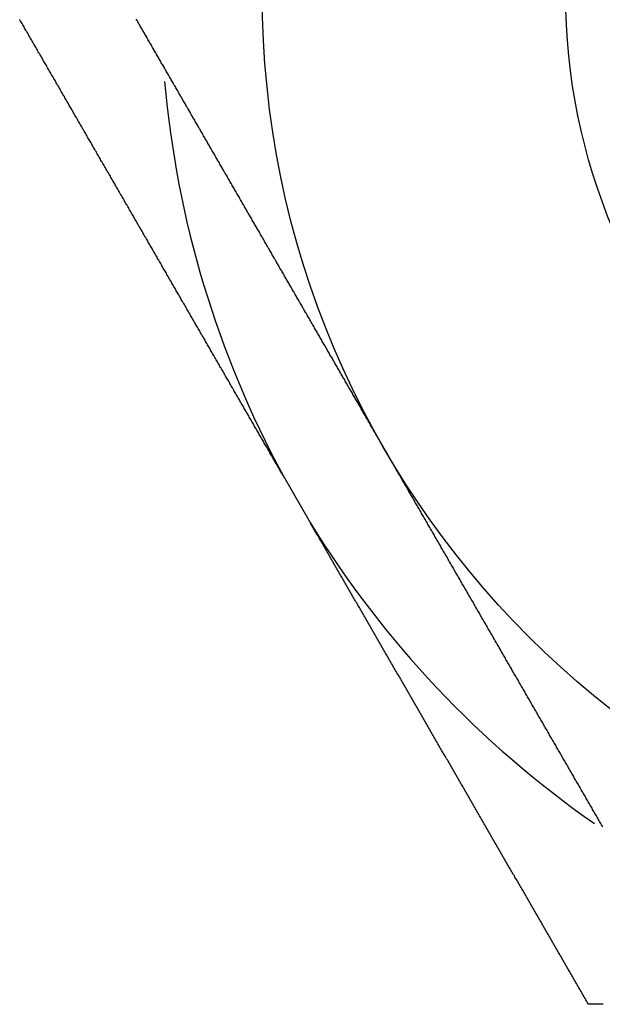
# Model space of a CAD drawing. Extents: x 9.3 to 31.1, y 5.1 to 19.6.
# Tile 3 of 132: x 9.722 to 9.902, y 9.813 to 10.117. Entities that reach past the tile are written whole.
import ezdxf

# ---------------------------------------------------------------- set-up
doc = ezdxf.new("R2010")
doc.units = 0
doc.layers.get('0').update_dxf_attribs({"linetype": 'CONTINUOUS'})

msp = doc.modelspace()

# ---------------------------------------------------------------- linework, layer by layer
at = {"color": 7, "linetype": 'CONTINUOUS'}
msp.add_line((9.8030090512, 9.9760715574), (9.8114227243, 9.9614986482), dxfattribs=at)
at = {"color": 7}
for points in [[(9.80301, 9.97607, 0), (9.80282, 9.97641, 0), (9.80262, 9.97674, 0), (9.80243, 9.97707, 0), (9.80224, 9.97741, 0), (9.80204, 9.97774, 0), (9.80185, 9.97808, 0), (9.80166, 9.97841, 0), (9.80146, 9.97875, 0), (9.80127, 9.97908, 0), (9.80108, 9.97942, 0), (9.80089, 9.97975, 0), (9.80069, 9.98008, 0), (9.8005, 9.98042, 0), (9.80031, 9.98075, 0), (9.80011, 9.98109, 0), (9.79992, 9.98142, 0), (9.79973, 9.98176, 0), (9.79953, 9.98209, 0), (9.79934, 9.98242, 0), (9.79915, 9.98276, 0), (9.79895, 9.98309, 0), (9.79876, 9.98343, 0), (9.79857, 9.98376, 0), (9.79838, 9.9841, 0), (9.79818, 9.98443, 0), (9.79799, 9.98477, 0), (9.7978, 9.9851, 0), (9.7976, 9.98543, 0), (9.79741, 9.98577, 0), (9.79722, 9.9861, 0), (9.79702, 9.98644, 0), (9.79683, 9.98677, 0), (9.79664, 9.98711, 0), (9.79645, 9.98744, 0), (9.79625, 9.98777, 0), (9.79606, 9.98811, 0), (9.79587, 9.98844, 0), (9.79567, 9.98878, 0), (9.79548, 9.98911, 0), (9.79529, 9.98945, 0), (9.79509, 9.98978, 0), (9.7949, 9.99012, 0), (9.79471, 9.99045, 0), (9.79451, 9.99078, 0), (9.79432, 9.99112, 0), (9.79413, 9.99145, 0), (9.79394, 9.99179, 0), (9.79374, 9.99212, 0), (9.79355, 9.99246, 0), (9.79336, 9.99279, 0), (9.79316, 9.99312, 0), (9.79297, 9.99346, 0), (9.79278, 9.99379, 0), (9.79258, 9.99413, 0), (9.79239, 9.99446, 0), (9.7922, 9.9948, 0), (9.79201, 9.99513, 0), (9.79181, 9.99546, 0), (9.79162, 9.9958, 0), (9.79143, 9.99613, 0), (9.79123, 9.99647, 0), (9.79104, 9.9968, 0), (9.79085, 9.99714, 0), (9.79065, 9.99747, 0), (9.79046, 9.9978, 0), (9.79027, 9.99814, 0), (9.79008, 9.99847, 0), (9.78988, 9.99881, 0), (9.78969, 9.99914, 0), (9.7895, 9.99948, 0), (9.7893, 9.99981, 0), (9.78911, 10.0001, 0), (9.78892, 10.0005, 0), (9.78872, 10.0008, 0), (9.78853, 10.0011, 0), (9.78834, 10.0015, 0), (9.78815, 10.0018, 0), (9.78795, 10.0021, 0), (9.78776, 10.0025, 0), (9.78757, 10.0028, 0), (9.78737, 10.0032, 0), (9.78718, 10.0035, 0), (9.78699, 10.0038, 0), (9.7868, 10.0042, 0), (9.7866, 10.0045, 0), (9.78641, 10.0048, 0), (9.78622, 10.0052, 0), (9.78602, 10.0055, 0), (9.78583, 10.0058, 0), (9.78564, 10.0062, 0), (9.78544, 10.0065, 0), (9.78525, 10.0068, 0), (9.78506, 10.0072, 0), (9.78487, 10.0075, 0), (9.78467, 10.0078, 0), (9.78448, 10.0082, 0), (9.78429, 10.0085, 0), (9.78409, 10.0088, 0), (9.7839, 10.0092, 0), (9.78371, 10.0095, 0), (9.78352, 10.0098, 0), (9.78332, 10.0102, 0), (9.78313, 10.0105, 0), (9.78294, 10.0108, 0), (9.78274, 10.0112, 0), (9.78255, 10.0115, 0), (9.78236, 10.0118, 0), (9.78217, 10.0122, 0), (9.78197, 10.0125, 0), (9.78178, 10.0128, 0), (9.78159, 10.0132, 0), (9.78139, 10.0135, 0), (9.7812, 10.0138, 0), (9.78101, 10.0142, 0), (9.78082, 10.0145, 0), (9.78062, 10.0148, 0), (9.78043, 10.0152, 0), (9.78024, 10.0155, 0), (9.78004, 10.0158, 0), (9.77985, 10.0162, 0), (9.77966, 10.0165, 0), (9.77946, 10.0169, 0), (9.77927, 10.0172, 0), (9.77908, 10.0175, 0), (9.77889, 10.0179, 0), (9.77869, 10.0182, 0), (9.7785, 10.0185, 0), (9.77831, 10.0189, 0), (9.77812, 10.0192, 0), (9.77792, 10.0195, 0), (9.77773, 10.0199, 0), (9.77754, 10.0202, 0), (9.77734, 10.0205, 0), (9.77715, 10.0209, 0), (9.77696, 10.0212, 0), (9.77677, 10.0215, 0), (9.77657, 10.0219, 0), (9.77638, 10.0222, 0), (9.77619, 10.0225, 0), (9.77599, 10.0229, 0), (9.7758, 10.0232, 0), (9.77561, 10.0235, 0), (9.77542, 10.0239, 0), (9.77522, 10.0242, 0), (9.77503, 10.0245, 0), (9.77484, 10.0249, 0), (9.77464, 10.0252, 0), (9.77445, 10.0255, 0), (9.77426, 10.0259, 0), (9.77407, 10.0262, 0), (9.77387, 10.0265, 0), (9.77368, 10.0269, 0), (9.77349, 10.0272, 0), (9.7733, 10.0275, 0), (9.7731, 10.0279, 0), (9.77291, 10.0282, 0), (9.77272, 10.0285, 0), (9.77252, 10.0289, 0), (9.77233, 10.0292, 0), (9.77214, 10.0295, 0), (9.77195, 10.0299, 0), (9.77175, 10.0302, 0), (9.77156, 10.0305, 0), (9.77137, 10.0309, 0), (9.77118, 10.0312, 0), (9.77098, 10.0315, 0), (9.77079, 10.0319, 0), (9.7706, 10.0322, 0), (9.7704, 10.0325, 0), (9.77021, 10.0329, 0), (9.77002, 10.0332, 0), (9.76983, 10.0335, 0), (9.76963, 10.0339, 0), (9.76944, 10.0342, 0), (9.76925, 10.0345, 0), (9.76906, 10.0349, 0), (9.76886, 10.0352, 0), (9.76867, 10.0355, 0), (9.76848, 10.0359, 0), (9.76828, 10.0362, 0), (9.76809, 10.0365, 0), (9.7679, 10.0369, 0), (9.76771, 10.0372, 0), (9.76751, 10.0376, 0), (9.76732, 10.0379, 0), (9.76713, 10.0382, 0), (9.76694, 10.0386, 0), (9.76674, 10.0389, 0), (9.76655, 10.0392, 0), (9.76636, 10.0396, 0), (9.76617, 10.0399, 0), (9.76597, 10.0402, 0), (9.76578, 10.0406, 0), (9.76559, 10.0409, 0), (9.7654, 10.0412, 0), (9.7652, 10.0416, 0), (9.76501, 10.0419, 0), (9.76482, 10.0422, 0), (9.76462, 10.0426, 0), (9.76443, 10.0429, 0), (9.76424, 10.0432, 0), (9.76405, 10.0436, 0), (9.76385, 10.0439, 0), (9.76366, 10.0442, 0), (9.76347, 10.0446, 0), (9.76328, 10.0449, 0), (9.76308, 10.0452, 0), (9.76289, 10.0456, 0), (9.7627, 10.0459, 0), (9.76251, 10.0462, 0), (9.76231, 10.0466, 0), (9.76212, 10.0469, 0), (9.76193, 10.0472, 0), (9.76174, 10.0476, 0), (9.76154, 10.0479, 0), (9.76135, 10.0482, 0), (9.76116, 10.0486, 0), (9.76097, 10.0489, 0), (9.76077, 10.0492, 0), (9.76058, 10.0496, 0), (9.76039, 10.0499, 0), (9.7602, 10.0502, 0), (9.76, 10.0506, 0), (9.75981, 10.0509, 0), (9.75962, 10.0512, 0), (9.75943, 10.0516, 0), (9.75923, 10.0519, 0), (9.75904, 10.0522, 0), (9.75885, 10.0526, 0), (9.75866, 10.0529, 0), (9.75846, 10.0532, 0), (9.75827, 10.0536, 0), (9.75808, 10.0539, 0), (9.75789, 10.0542, 0), (9.75769, 10.0546, 0), (9.7575, 10.0549, 0), (9.75731, 10.0552, 0), (9.75712, 10.0556, 0), (9.75692, 10.0559, 0), (9.75673, 10.0562, 0), (9.75654, 10.0566, 0), (9.75635, 10.0569, 0), (9.75615, 10.0572, 0), (9.75596, 10.0576, 0), (9.75577, 10.0579, 0), (9.75558, 10.0582, 0), (9.75538, 10.0586, 0), (9.75519, 10.0589, 0), (9.755, 10.0592, 0), (9.75481, 10.0596, 0), (9.75462, 10.0599, 0), (9.75442, 10.0602, 0), (9.75423, 10.0606, 0), (9.75404, 10.0609, 0), (9.75385, 10.0612, 0), (9.75365, 10.0616, 0), (9.75346, 10.0619, 0), (9.75327, 10.0622, 0), (9.75308, 10.0626, 0), (9.75288, 10.0629, 0), (9.75269, 10.0632, 0), (9.7525, 10.0636, 0), (9.75231, 10.0639, 0), (9.75211, 10.0642, 0), (9.75192, 10.0646, 0), (9.75173, 10.0649, 0), (9.75154, 10.0652, 0), (9.75135, 10.0656, 0), (9.75115, 10.0659, 0), (9.75096, 10.0662, 0), (9.75077, 10.0666, 0), (9.75058, 10.0669, 0), (9.75038, 10.0672, 0), (9.75019, 10.0676, 0), (9.75, 10.0679, 0), (9.74981, 10.0682, 0), (9.74962, 10.0686, 0), (9.74942, 10.0689, 0), (9.74923, 10.0692, 0), (9.74904, 10.0696, 0), (9.74885, 10.0699, 0), (9.74865, 10.0702, 0), (9.74846, 10.0706, 0), (9.74827, 10.0709, 0), (9.74808, 10.0712, 0), (9.74789, 10.0715, 0), (9.74769, 10.0719, 0), (9.7475, 10.0722, 0), (9.74731, 10.0725, 0), (9.74712, 10.0729, 0), (9.74692, 10.0732, 0), (9.74673, 10.0735, 0), (9.74654, 10.0739, 0), (9.74635, 10.0742, 0), (9.74616, 10.0745, 0), (9.74596, 10.0749, 0), (9.74577, 10.0752, 0), (9.74558, 10.0755, 0), (9.74539, 10.0759, 0), (9.74519, 10.0762, 0), (9.745, 10.0765, 0), (9.74481, 10.0769, 0), (9.74462, 10.0772, 0), (9.74443, 10.0775, 0), (9.74423, 10.0779, 0), (9.74404, 10.0782, 0), (9.74385, 10.0785, 0), (9.74366, 10.0789, 0), (9.74347, 10.0792, 0), (9.74327, 10.0795, 0), (9.74308, 10.0799, 0), (9.74289, 10.0802, 0), (9.7427, 10.0805, 0), (9.7425, 10.0809, 0), (9.74231, 10.0812, 0), (9.74212, 10.0815, 0), (9.74193, 10.0819, 0), (9.74174, 10.0822, 0), (9.74154, 10.0825, 0), (9.74135, 10.0829, 0), (9.74116, 10.0832, 0), (9.74097, 10.0835, 0), (9.74078, 10.0839, 0), (9.74058, 10.0842, 0), (9.74039, 10.0845, 0), (9.7402, 10.0849, 0), (9.74001, 10.0852, 0), (9.73982, 10.0855, 0), (9.73962, 10.0859, 0), (9.73943, 10.0862, 0), (9.73924, 10.0865, 0), (9.73905, 10.0869, 0), (9.73886, 10.0872, 0), (9.73866, 10.0875, 0), (9.73847, 10.0879, 0), (9.73828, 10.0882, 0), (9.73809, 10.0885, 0), (9.7379, 10.0888, 0), (9.7377, 10.0892, 0), (9.73751, 10.0895, 0), (9.73732, 10.0898, 0), (9.73713, 10.0902, 0), (9.73694, 10.0905, 0), (9.73674, 10.0908, 0), (9.73655, 10.0912, 0), (9.73636, 10.0915, 0), (9.73617, 10.0918, 0), (9.73598, 10.0922, 0), (9.73579, 10.0925, 0), (9.73559, 10.0928, 0), (9.7354, 10.0932, 0), (9.73521, 10.0935, 0), (9.73502, 10.0938, 0), (9.73483, 10.0942, 0), (9.73463, 10.0945, 0), (9.73444, 10.0948, 0), (9.73425, 10.0952, 0), (9.73406, 10.0955, 0), (9.73387, 10.0958, 0), (9.73367, 10.0962, 0), (9.73348, 10.0965, 0), (9.73329, 10.0968, 0), (9.7331, 10.0972, 0), (9.73291, 10.0975, 0), (9.73272, 10.0978, 0), (9.73252, 10.0982, 0), (9.73233, 10.0985, 0), (9.73214, 10.0988, 0), (9.73195, 10.0992, 0), (9.73176, 10.0995, 0), (9.73156, 10.0998, 0), (9.73137, 10.1001, 0), (9.73118, 10.1005, 0), (9.73099, 10.1008, 0), (9.7308, 10.1011, 0), (9.73061, 10.1015, 0), (9.73041, 10.1018, 0), (9.73022, 10.1021, 0), (9.73003, 10.1025, 0), (9.72984, 10.1028, 0), (9.72965, 10.1031, 0), (9.72946, 10.1035, 0), (9.72926, 10.1038, 0), (9.72907, 10.1041, 0), (9.72888, 10.1045, 0), (9.72869, 10.1048, 0), (9.7285, 10.1051, 0), (9.7283, 10.1055, 0), (9.72811, 10.1058, 0), (9.72792, 10.1061, 0), (9.72773, 10.1065, 0), (9.72754, 10.1068, 0), (9.72735, 10.1071, 0), (9.72715, 10.1075, 0), (9.72696, 10.1078, 0), (9.72677, 10.1081, 0), (9.72658, 10.1085, 0), (9.72639, 10.1088, 0), (9.7262, 10.1091, 0), (9.72601, 10.1094, 0), (9.72581, 10.1098, 0), (9.72562, 10.1101, 0), (9.72543, 10.1104, 0), (9.72524, 10.1108, 0), (9.72505, 10.1111, 0), (9.72486, 10.1114, 0), (9.72466, 10.1118, 0), (9.72447, 10.1121, 0), (9.72428, 10.1124, 0), (9.72409, 10.1128, 0), (9.7239, 10.1131, 0), (9.72371, 10.1134, 0), (9.72351, 10.1138, 0), (9.72332, 10.1141, 0), (9.72313, 10.1144, 0), (9.72294, 10.1148, 0), (9.72275, 10.1151, 0), (9.72256, 10.1154, 0), (9.72237, 10.1158, 0), (9.72217, 10.1161, 0), (9.72198, 10.1164, 0), (9.72179, 10.1167, 0), (9.7216, 10.1171, 0)], [(9.83428, 9.98441, 0), (9.8341, 9.98473, 0), (9.83391, 9.98504, 0), (9.83373, 9.98536, 0), (9.83355, 9.98567, 0), (9.83337, 9.98599, 0), (9.83319, 9.9863, 0), (9.833, 9.98662, 0), (9.83282, 9.98694, 0), (9.83264, 9.98725, 0), (9.83246, 9.98757, 0), (9.83227, 9.98788, 0), (9.83209, 9.9882, 0), (9.83191, 9.98851, 0), (9.83173, 9.98883, 0), (9.83155, 9.98914, 0), (9.83136, 9.98946, 0), (9.83118, 9.98978, 0), (9.831, 9.99009, 0), (9.83082, 9.99041, 0), (9.83063, 9.99072, 0), (9.83045, 9.99104, 0), (9.83027, 9.99135, 0), (9.83009, 9.99167, 0), (9.82991, 9.99199, 0), (9.82972, 9.9923, 0), (9.82954, 9.99262, 0), (9.82936, 9.99293, 0), (9.82918, 9.99325, 0), (9.82899, 9.99356, 0), (9.82881, 9.99388, 0), (9.82863, 9.99419, 0), (9.82845, 9.99451, 0), (9.82827, 9.99483, 0), (9.82808, 9.99514, 0), (9.8279, 9.99546, 0), (9.82772, 9.99577, 0), (9.82754, 9.99609, 0), (9.82735, 9.9964, 0), (9.82717, 9.99672, 0), (9.82699, 9.99704, 0), (9.82681, 9.99735, 0), (9.82663, 9.99767, 0), (9.82644, 9.99798, 0), (9.82626, 9.9983, 0), (9.82608, 9.99861, 0), (9.8259, 9.99893, 0), (9.82571, 9.99924, 0), (9.82553, 9.99956, 0), (9.82535, 9.99988, 0), (9.82517, 10.0002, 0), (9.82499, 10.0005, 0), (9.8248, 10.0008, 0), (9.82462, 10.0011, 0), (9.82444, 10.0015, 0), (9.82426, 10.0018, 0), (9.82407, 10.0021, 0), (9.82389, 10.0024, 0), (9.82371, 10.0027, 0), (9.82353, 10.003, 0), (9.82335, 10.0033, 0), (9.82316, 10.0037, 0), (9.82298, 10.004, 0), (9.8228, 10.0043, 0), (9.82262, 10.0046, 0), (9.82244, 10.0049, 0), (9.82225, 10.0052, 0), (9.82207, 10.0056, 0), (9.82189, 10.0059, 0), (9.82171, 10.0062, 0), (9.82152, 10.0065, 0), (9.82134, 10.0068, 0), (9.82116, 10.0071, 0), (9.82098, 10.0074, 0), (9.8208, 10.0078, 0), (9.82061, 10.0081, 0), (9.82043, 10.0084, 0), (9.82025, 10.0087, 0), (9.82007, 10.009, 0), (9.81988, 10.0093, 0), (9.8197, 10.0097, 0), (9.81952, 10.01, 0), (9.81934, 10.0103, 0), (9.81916, 10.0106, 0), (9.81897, 10.0109, 0), (9.81879, 10.0112, 0), (9.81861, 10.0116, 0), (9.81843, 10.0119, 0), (9.81825, 10.0122, 0), (9.81806, 10.0125, 0), (9.81788, 10.0128, 0), (9.8177, 10.0131, 0), (9.81752, 10.0134, 0), (9.81733, 10.0138, 0), (9.81715, 10.0141, 0), (9.81697, 10.0144, 0), (9.81679, 10.0147, 0), (9.81661, 10.015, 0), (9.81642, 10.0153, 0), (9.81624, 10.0157, 0), (9.81606, 10.016, 0), (9.81588, 10.0163, 0), (9.8157, 10.0166, 0), (9.81551, 10.0169, 0), (9.81533, 10.0172, 0), (9.81515, 10.0175, 0), (9.81497, 10.0179, 0), (9.81478, 10.0182, 0), (9.8146, 10.0185, 0), (9.81442, 10.0188, 0), (9.81424, 10.0191, 0), (9.81406, 10.0194, 0), (9.81387, 10.0198, 0), (9.81369, 10.0201, 0), (9.81351, 10.0204, 0), (9.81333, 10.0207, 0), (9.81315, 10.021, 0), (9.81296, 10.0213, 0), (9.81278, 10.0216, 0), (9.8126, 10.022, 0), (9.81242, 10.0223, 0), (9.81224, 10.0226, 0), (9.81205, 10.0229, 0), (9.81187, 10.0232, 0), (9.81169, 10.0235, 0), (9.81151, 10.0239, 0), (9.81133, 10.0242, 0), (9.81114, 10.0245, 0), (9.81096, 10.0248, 0), (9.81078, 10.0251, 0), (9.8106, 10.0254, 0), (9.81042, 10.0257, 0), (9.81023, 10.0261, 0), (9.81005, 10.0264, 0), (9.80987, 10.0267, 0), (9.80969, 10.027, 0), (9.8095, 10.0273, 0), (9.80932, 10.0276, 0), (9.80914, 10.028, 0), (9.80896, 10.0283, 0), (9.80878, 10.0286, 0), (9.80859, 10.0289, 0), (9.80841, 10.0292, 0), (9.80823, 10.0295, 0), (9.80805, 10.0298, 0), (9.80787, 10.0302, 0), (9.80768, 10.0305, 0), (9.8075, 10.0308, 0), (9.80732, 10.0311, 0), (9.80714, 10.0314, 0), (9.80696, 10.0317, 0), (9.80677, 10.032, 0), (9.80659, 10.0324, 0), (9.80641, 10.0327, 0), (9.80623, 10.033, 0), (9.80605, 10.0333, 0), (9.80586, 10.0336, 0), (9.80568, 10.0339, 0), (9.8055, 10.0343, 0), (9.80532, 10.0346, 0), (9.80514, 10.0349, 0), (9.80495, 10.0352, 0), (9.80477, 10.0355, 0), (9.80459, 10.0358, 0), (9.80441, 10.0361, 0), (9.80423, 10.0365, 0), (9.80405, 10.0368, 0), (9.80386, 10.0371, 0), (9.80368, 10.0374, 0), (9.8035, 10.0377, 0), (9.80332, 10.038, 0), (9.80314, 10.0384, 0), (9.80295, 10.0387, 0), (9.80277, 10.039, 0), (9.80259, 10.0393, 0), (9.80241, 10.0396, 0), (9.80223, 10.0399, 0), (9.80204, 10.0402, 0), (9.80186, 10.0406, 0), (9.80168, 10.0409, 0), (9.8015, 10.0412, 0), (9.80132, 10.0415, 0), (9.80113, 10.0418, 0), (9.80095, 10.0421, 0), (9.80077, 10.0424, 0), (9.80059, 10.0428, 0), (9.80041, 10.0431, 0), (9.80023, 10.0434, 0), (9.80004, 10.0437, 0), (9.79986, 10.044, 0), (9.79968, 10.0443, 0), (9.7995, 10.0447, 0), (9.79932, 10.045, 0), (9.79913, 10.0453, 0), (9.79895, 10.0456, 0), (9.79877, 10.0459, 0), (9.79859, 10.0462, 0), (9.79841, 10.0465, 0), (9.79822, 10.0469, 0), (9.79804, 10.0472, 0), (9.79786, 10.0475, 0), (9.79768, 10.0478, 0), (9.7975, 10.0481, 0), (9.79732, 10.0484, 0), (9.79713, 10.0487, 0), (9.79695, 10.0491, 0), (9.79677, 10.0494, 0), (9.79659, 10.0497, 0), (9.79641, 10.05, 0), (9.79622, 10.0503, 0), (9.79604, 10.0506, 0), (9.79586, 10.051, 0), (9.79568, 10.0513, 0), (9.7955, 10.0516, 0), (9.79532, 10.0519, 0), (9.79513, 10.0522, 0), (9.79495, 10.0525, 0), (9.79477, 10.0528, 0), (9.79459, 10.0532, 0), (9.79441, 10.0535, 0), (9.79423, 10.0538, 0), (9.79404, 10.0541, 0), (9.79386, 10.0544, 0), (9.79368, 10.0547, 0), (9.7935, 10.055, 0), (9.79332, 10.0554, 0), (9.79314, 10.0557, 0), (9.79295, 10.056, 0), (9.79277, 10.0563, 0), (9.79259, 10.0566, 0), (9.79241, 10.0569, 0), (9.79223, 10.0572, 0), (9.79204, 10.0576, 0), (9.79186, 10.0579, 0), (9.79168, 10.0582, 0), (9.7915, 10.0585, 0), (9.79132, 10.0588, 0), (9.79114, 10.0591, 0), (9.79095, 10.0595, 0), (9.79077, 10.0598, 0), (9.79059, 10.0601, 0), (9.79041, 10.0604, 0), (9.79023, 10.0607, 0), (9.79005, 10.061, 0), (9.78986, 10.0613, 0), (9.78968, 10.0617, 0), (9.7895, 10.062, 0), (9.78932, 10.0623, 0), (9.78914, 10.0626, 0), (9.78896, 10.0629, 0), (9.78877, 10.0632, 0), (9.78859, 10.0635, 0), (9.78841, 10.0639, 0), (9.78823, 10.0642, 0), (9.78805, 10.0645, 0), (9.78787, 10.0648, 0), (9.78769, 10.0651, 0), (9.7875, 10.0654, 0), (9.78732, 10.0657, 0), (9.78714, 10.0661, 0), (9.78696, 10.0664, 0), (9.78678, 10.0667, 0), (9.7866, 10.067, 0), (9.78641, 10.0673, 0), (9.78623, 10.0676, 0), (9.78605, 10.0679, 0), (9.78587, 10.0683, 0), (9.78569, 10.0686, 0), (9.78551, 10.0689, 0), (9.78532, 10.0692, 0), (9.78514, 10.0695, 0), (9.78496, 10.0698, 0), (9.78478, 10.0701, 0), (9.7846, 10.0705, 0), (9.78442, 10.0708, 0), (9.78424, 10.0711, 0), (9.78405, 10.0714, 0), (9.78387, 10.0717, 0), (9.78369, 10.072, 0), (9.78351, 10.0723, 0), (9.78333, 10.0727, 0), (9.78315, 10.073, 0), (9.78297, 10.0733, 0), (9.78278, 10.0736, 0), (9.7826, 10.0739, 0), (9.78242, 10.0742, 0), (9.78224, 10.0745, 0), (9.78206, 10.0749, 0), (9.78188, 10.0752, 0), (9.78169, 10.0755, 0), (9.78151, 10.0758, 0), (9.78133, 10.0761, 0), (9.78115, 10.0764, 0), (9.78097, 10.0767, 0), (9.78079, 10.0771, 0), (9.78061, 10.0774, 0), (9.78042, 10.0777, 0), (9.78024, 10.078, 0), (9.78006, 10.0783, 0), (9.77988, 10.0786, 0), (9.7797, 10.0789, 0), (9.77952, 10.0793, 0), (9.77934, 10.0796, 0), (9.77916, 10.0799, 0), (9.77897, 10.0802, 0), (9.77879, 10.0805, 0), (9.77861, 10.0808, 0), (9.77843, 10.0811, 0), (9.77825, 10.0815, 0), (9.77807, 10.0818, 0), (9.77789, 10.0821, 0), (9.7777, 10.0824, 0), (9.77752, 10.0827, 0), (9.77734, 10.083, 0), (9.77716, 10.0833, 0), (9.77698, 10.0837, 0), (9.7768, 10.084, 0), (9.77662, 10.0843, 0), (9.77643, 10.0846, 0), (9.77625, 10.0849, 0), (9.77607, 10.0852, 0), (9.77589, 10.0855, 0), (9.77571, 10.0859, 0), (9.77553, 10.0862, 0), (9.77535, 10.0865, 0), (9.77517, 10.0868, 0), (9.77498, 10.0871, 0), (9.7748, 10.0874, 0), (9.77462, 10.0877, 0), (9.77444, 10.0881, 0), (9.77426, 10.0884, 0), (9.77408, 10.0887, 0), (9.7739, 10.089, 0), (9.77372, 10.0893, 0), (9.77353, 10.0896, 0), (9.77335, 10.0899, 0), (9.77317, 10.0903, 0), (9.77299, 10.0906, 0), (9.77281, 10.0909, 0), (9.77263, 10.0912, 0), (9.77245, 10.0915, 0), (9.77227, 10.0918, 0), (9.77208, 10.0921, 0), (9.7719, 10.0924, 0), (9.77172, 10.0928, 0), (9.77154, 10.0931, 0), (9.77136, 10.0934, 0), (9.77118, 10.0937, 0), (9.771, 10.094, 0), (9.77082, 10.0943, 0), (9.77064, 10.0946, 0), (9.77045, 10.095, 0), (9.77027, 10.0953, 0), (9.77009, 10.0956, 0), (9.76991, 10.0959, 0), (9.76973, 10.0962, 0), (9.76955, 10.0965, 0), (9.76937, 10.0968, 0), (9.76919, 10.0972, 0), (9.76901, 10.0975, 0), (9.76882, 10.0978, 0), (9.76864, 10.0981, 0), (9.76846, 10.0984, 0), (9.76828, 10.0987, 0), (9.7681, 10.099, 0), (9.76792, 10.0993, 0), (9.76774, 10.0997, 0), (9.76756, 10.1, 0), (9.76738, 10.1003, 0), (9.76719, 10.1006, 0), (9.76701, 10.1009, 0), (9.76683, 10.1012, 0), (9.76665, 10.1015, 0), (9.76647, 10.1019, 0), (9.76629, 10.1022, 0), (9.76611, 10.1025, 0), (9.76593, 10.1028, 0), (9.76575, 10.1031, 0), (9.76557, 10.1034, 0), (9.76538, 10.1037, 0), (9.7652, 10.1041, 0), (9.76502, 10.1044, 0), (9.76484, 10.1047, 0), (9.76466, 10.105, 0), (9.76448, 10.1053, 0), (9.7643, 10.1056, 0), (9.76412, 10.1059, 0), (9.76394, 10.1062, 0), (9.76376, 10.1066, 0), (9.76357, 10.1069, 0), (9.76339, 10.1072, 0), (9.76321, 10.1075, 0), (9.76303, 10.1078, 0), (9.76285, 10.1081, 0), (9.76267, 10.1084, 0), (9.76249, 10.1088, 0), (9.76231, 10.1091, 0), (9.76213, 10.1094, 0), (9.76195, 10.1097, 0), (9.76177, 10.11, 0), (9.76158, 10.1103, 0), (9.7614, 10.1106, 0), (9.76122, 10.1109, 0), (9.76104, 10.1113, 0), (9.76086, 10.1116, 0), (9.76068, 10.1119, 0), (9.7605, 10.1122, 0), (9.76032, 10.1125, 0), (9.76014, 10.1128, 0), (9.75996, 10.1131, 0), (9.75978, 10.1135, 0), (9.7596, 10.1138, 0), (9.75941, 10.1141, 0), (9.75923, 10.1144, 0), (9.75905, 10.1147, 0), (9.75887, 10.115, 0), (9.75869, 10.1153, 0), (9.75851, 10.1156, 0), (9.75833, 10.116, 0), (9.75815, 10.1163, 0), (9.75797, 10.1166, 0), (9.75779, 10.1169, 0), (9.75761, 10.1172, 0)], [(9.90183, 9.8674, 0), (9.90164, 9.86774, 0), (9.90144, 9.86808, 0), (9.90125, 9.86841, 0), (9.90105, 9.86875, 0), (9.90086, 9.86909, 0), (9.90066, 9.86943, 0), (9.90047, 9.86976, 0), (9.90027, 9.8701, 0), (9.90008, 9.87044, 0), (9.89988, 9.87078, 0), (9.89969, 9.87112, 0), (9.89949, 9.87145, 0), (9.8993, 9.87179, 0), (9.8991, 9.87213, 0), (9.89891, 9.87247, 0), (9.89871, 9.87281, 0), (9.89852, 9.87314, 0), (9.89832, 9.87348, 0), (9.89813, 9.87382, 0), (9.89793, 9.87416, 0), (9.89774, 9.8745, 0), (9.89754, 9.87483, 0), (9.89735, 9.87517, 0), (9.89715, 9.87551, 0), (9.89696, 9.87585, 0), (9.89676, 9.87619, 0), (9.89657, 9.87652, 0), (9.89637, 9.87686, 0), (9.89618, 9.8772, 0), (9.89598, 9.87754, 0), (9.89579, 9.87788, 0), (9.89559, 9.87821, 0), (9.8954, 9.87855, 0), (9.8952, 9.87889, 0), (9.89501, 9.87923, 0), (9.89481, 9.87957, 0), (9.89462, 9.8799, 0), (9.89442, 9.88024, 0), (9.89423, 9.88058, 0), (9.89403, 9.88092, 0), (9.89383, 9.88126, 0), (9.89364, 9.88159, 0), (9.89344, 9.88193, 0), (9.89325, 9.88227, 0), (9.89305, 9.88261, 0), (9.89286, 9.88295, 0), (9.89266, 9.88329, 0), (9.89247, 9.88362, 0), (9.89227, 9.88396, 0), (9.89208, 9.8843, 0), (9.89188, 9.88464, 0), (9.89169, 9.88498, 0), (9.89149, 9.88532, 0), (9.8913, 9.88565, 0), (9.8911, 9.88599, 0), (9.89091, 9.88633, 0), (9.89071, 9.88667, 0), (9.89052, 9.88701, 0), (9.89032, 9.88735, 0), (9.89012, 9.88768, 0), (9.88993, 9.88802, 0), (9.88973, 9.88836, 0), (9.88954, 9.8887, 0), (9.88934, 9.88904, 0), (9.88915, 9.88938, 0), (9.88895, 9.88971, 0), (9.88876, 9.89005, 0), (9.88856, 9.89039, 0), (9.88837, 9.89073, 0), (9.88817, 9.89107, 0), (9.88798, 9.89141, 0), (9.88778, 9.89174, 0), (9.88758, 9.89208, 0), (9.88739, 9.89242, 0), (9.88719, 9.89276, 0), (9.887, 9.8931, 0), (9.8868, 9.89344, 0), (9.88661, 9.89378, 0), (9.88641, 9.89411, 0), (9.88622, 9.89445, 0), (9.88602, 9.89479, 0), (9.88583, 9.89513, 0), (9.88563, 9.89547, 0), (9.88543, 9.89581, 0), (9.88524, 9.89615, 0), (9.88504, 9.89648, 0), (9.88485, 9.89682, 0), (9.88465, 9.89716, 0), (9.88446, 9.8975, 0), (9.88426, 9.89784, 0), (9.88407, 9.89818, 0), (9.88387, 9.89852, 0), (9.88367, 9.89885, 0), (9.88348, 9.89919, 0), (9.88328, 9.89953, 0), (9.88309, 9.89987, 0), (9.88289, 9.90021, 0), (9.8827, 9.90055, 0), (9.8825, 9.90089, 0), (9.88231, 9.90123, 0), (9.88211, 9.90156, 0), (9.88191, 9.9019, 0), (9.88172, 9.90224, 0), (9.88152, 9.90258, 0), (9.88133, 9.90292, 0), (9.88113, 9.90326, 0), (9.88094, 9.9036, 0), (9.88074, 9.90394, 0), (9.88055, 9.90427, 0), (9.88035, 9.90461, 0), (9.88015, 9.90495, 0), (9.87996, 9.90529, 0), (9.87976, 9.90563, 0), (9.87957, 9.90597, 0), (9.87937, 9.90631, 0), (9.87918, 9.90665, 0), (9.87898, 9.90698, 0), (9.87879, 9.90732, 0), (9.87859, 9.90766, 0), (9.87839, 9.908, 0), (9.8782, 9.90834, 0), (9.878, 9.90868, 0), (9.87781, 9.90902, 0), (9.87761, 9.90936, 0), (9.87742, 9.9097, 0), (9.87722, 9.91003, 0), (9.87702, 9.91037, 0), (9.87683, 9.91071, 0), (9.87663, 9.91105, 0), (9.87644, 9.91139, 0), (9.87624, 9.91173, 0), (9.87605, 9.91207, 0), (9.87585, 9.91241, 0), (9.87565, 9.91275, 0), (9.87546, 9.91309, 0), (9.87526, 9.91342, 0), (9.87507, 9.91376, 0), (9.87487, 9.9141, 0), (9.87468, 9.91444, 0), (9.87448, 9.91478, 0), (9.87428, 9.91512, 0), (9.87409, 9.91546, 0), (9.87389, 9.9158, 0), (9.8737, 9.91614, 0), (9.8735, 9.91648, 0), (9.8733, 9.91682, 0), (9.87311, 9.91715, 0), (9.87291, 9.91749, 0), (9.87272, 9.91783, 0), (9.87252, 9.91817, 0), (9.87233, 9.91851, 0), (9.87213, 9.91885, 0), (9.87193, 9.91919, 0), (9.87174, 9.91953, 0), (9.87154, 9.91987, 0), (9.87135, 9.92021, 0), (9.87115, 9.92055, 0), (9.87096, 9.92089, 0), (9.87076, 9.92122, 0), (9.87056, 9.92156, 0), (9.87037, 9.9219, 0), (9.87017, 9.92224, 0), (9.86998, 9.92258, 0), (9.86978, 9.92292, 0), (9.86958, 9.92326, 0), (9.86939, 9.9236, 0), (9.86919, 9.92394, 0), (9.869, 9.92428, 0), (9.8688, 9.92462, 0), (9.8686, 9.92496, 0), (9.86841, 9.9253, 0), (9.86821, 9.92563, 0), (9.86802, 9.92597, 0), (9.86782, 9.92631, 0), (9.86763, 9.92665, 0), (9.86743, 9.92699, 0), (9.86723, 9.92733, 0), (9.86704, 9.92767, 0), (9.86684, 9.92801, 0), (9.86665, 9.92835, 0), (9.86645, 9.92869, 0), (9.86625, 9.92903, 0), (9.86606, 9.92937, 0), (9.86586, 9.92971, 0), (9.86567, 9.93005, 0), (9.86547, 9.93039, 0), (9.86527, 9.93073, 0), (9.86508, 9.93106, 0), (9.86488, 9.9314, 0), (9.86469, 9.93174, 0), (9.86449, 9.93208, 0), (9.86429, 9.93242, 0), (9.8641, 9.93276, 0), (9.8639, 9.9331, 0), (9.86371, 9.93344, 0), (9.86351, 9.93378, 0), (9.86331, 9.93412, 0), (9.86312, 9.93446, 0), (9.86292, 9.9348, 0), (9.86273, 9.93514, 0), (9.86253, 9.93548, 0), (9.86233, 9.93582, 0), (9.86214, 9.93616, 0), (9.86194, 9.9365, 0), (9.86175, 9.93684, 0), (9.86155, 9.93718, 0), (9.86135, 9.93751, 0), (9.86116, 9.93785, 0), (9.86096, 9.93819, 0), (9.86077, 9.93853, 0), (9.86057, 9.93887, 0), (9.86037, 9.93921, 0), (9.86018, 9.93955, 0), (9.85998, 9.93989, 0), (9.85979, 9.94023, 0), (9.85959, 9.94057, 0), (9.85939, 9.94091, 0), (9.8592, 9.94125, 0), (9.859, 9.94159, 0), (9.85881, 9.94193, 0), (9.85861, 9.94227, 0), (9.85841, 9.94261, 0), (9.85822, 9.94295, 0), (9.85802, 9.94329, 0), (9.85783, 9.94363, 0), (9.85763, 9.94397, 0), (9.85743, 9.94431, 0), (9.85724, 9.94465, 0), (9.85704, 9.94499, 0), (9.85684, 9.94533, 0), (9.85665, 9.94566, 0), (9.85645, 9.946, 0), (9.85626, 9.94634, 0), (9.85606, 9.94668, 0), (9.85586, 9.94702, 0), (9.85567, 9.94736, 0), (9.85547, 9.9477, 0), (9.85528, 9.94804, 0), (9.85508, 9.94838, 0), (9.85488, 9.94872, 0), (9.85469, 9.94906, 0), (9.85449, 9.9494, 0), (9.8543, 9.94974, 0), (9.8541, 9.95008, 0), (9.8539, 9.95042, 0), (9.85371, 9.95076, 0), (9.85351, 9.9511, 0), (9.85331, 9.95144, 0), (9.85312, 9.95178, 0), (9.85292, 9.95212, 0), (9.85273, 9.95246, 0), (9.85253, 9.9528, 0), (9.85233, 9.95314, 0), (9.85214, 9.95348, 0), (9.85194, 9.95382, 0), (9.85175, 9.95416, 0), (9.85155, 9.9545, 0), (9.85135, 9.95484, 0), (9.85116, 9.95518, 0), (9.85096, 9.95552, 0), (9.85076, 9.95586, 0), (9.85057, 9.9562, 0), (9.85037, 9.95654, 0), (9.85018, 9.95688, 0), (9.84998, 9.95722, 0), (9.84978, 9.95756, 0), (9.84959, 9.9579, 0), (9.84939, 9.95824, 0), (9.84919, 9.95858, 0), (9.849, 9.95892, 0), (9.8488, 9.95926, 0), (9.84861, 9.9596, 0), (9.84841, 9.95993, 0), (9.84821, 9.96027, 0), (9.84802, 9.96061, 0), (9.84782, 9.96095, 0), (9.84763, 9.96129, 0), (9.84743, 9.96163, 0), (9.84723, 9.96197, 0), (9.84704, 9.96231, 0), (9.84684, 9.96265, 0), (9.84664, 9.96299, 0), (9.84645, 9.96333, 0), (9.84625, 9.96367, 0), (9.84606, 9.96401, 0), (9.84586, 9.96435, 0), (9.84566, 9.96469, 0), (9.84547, 9.96503, 0), (9.84527, 9.96537, 0), (9.84507, 9.96571, 0), (9.84488, 9.96605, 0), (9.84468, 9.96639, 0), (9.84449, 9.96673, 0), (9.84429, 9.96707, 0), (9.84409, 9.96741, 0), (9.8439, 9.96775, 0), (9.8437, 9.96809, 0), (9.8435, 9.96843, 0), (9.84331, 9.96877, 0), (9.84311, 9.96911, 0), (9.84292, 9.96945, 0), (9.84272, 9.96979, 0), (9.84252, 9.97013, 0), (9.84233, 9.97047, 0), (9.84213, 9.97081, 0), (9.84193, 9.97115, 0), (9.84174, 9.97149, 0), (9.84154, 9.97183, 0), (9.84135, 9.97217, 0), (9.84115, 9.97251, 0), (9.84095, 9.97285, 0), (9.84076, 9.97319, 0), (9.84056, 9.97353, 0), (9.84036, 9.97387, 0), (9.84017, 9.97421, 0), (9.83997, 9.97455, 0), (9.83978, 9.97489, 0), (9.83958, 9.97523, 0), (9.83938, 9.97557, 0), (9.83919, 9.97591, 0), (9.83899, 9.97625, 0), (9.83879, 9.97659, 0), (9.8386, 9.97693, 0), (9.8384, 9.97727, 0), (9.8382, 9.97761, 0), (9.83801, 9.97795, 0), (9.83781, 9.97829, 0), (9.83762, 9.97863, 0), (9.83742, 9.97897, 0), (9.83722, 9.97931, 0), (9.83703, 9.97965, 0), (9.83683, 9.97999, 0), (9.83663, 9.98033, 0), (9.83644, 9.98067, 0), (9.83624, 9.98101, 0), (9.83605, 9.98135, 0), (9.83585, 9.98169, 0), (9.83565, 9.98203, 0), (9.83546, 9.98237, 0), (9.83526, 9.98271, 0), (9.83506, 9.98305, 0), (9.83487, 9.98339, 0), (9.83467, 9.98373, 0), (9.83448, 9.98407, 0), (9.83428, 9.98441, 0)], [(9.89743, 9.81254, 0), (9.89722, 9.81289, 0), (9.89701, 9.81325, 0), (9.89681, 9.81361, 0), (9.8966, 9.81396, 0), (9.8964, 9.81432, 0), (9.89619, 9.81468, 0), (9.89598, 9.81504, 0), (9.89578, 9.81539, 0), (9.89557, 9.81575, 0), (9.89536, 9.81611, 0), (9.89516, 9.81646, 0), (9.89495, 9.81682, 0), (9.89475, 9.81718, 0), (9.89454, 9.81754, 0), (9.89433, 9.81789, 0), (9.89413, 9.81825, 0), (9.89392, 9.81861, 0), (9.89372, 9.81896, 0), (9.89351, 9.81932, 0), (9.8933, 9.81968, 0), (9.8931, 9.82004, 0), (9.89289, 9.82039, 0), (9.89268, 9.82075, 0), (9.89248, 9.82111, 0), (9.89227, 9.82146, 0), (9.89207, 9.82182, 0), (9.89186, 9.82218, 0), (9.89165, 9.82254, 0), (9.89145, 9.82289, 0), (9.89124, 9.82325, 0), (9.89103, 9.82361, 0), (9.89083, 9.82397, 0), (9.89062, 9.82432, 0), (9.89041, 9.82468, 0), (9.89021, 9.82504, 0), (9.89, 9.8254, 0), (9.8898, 9.82575, 0), (9.88959, 9.82611, 0), (9.88938, 9.82647, 0), (9.88918, 9.82682, 0), (9.88897, 9.82718, 0), (9.88876, 9.82754, 0), (9.88856, 9.8279, 0), (9.88835, 9.82825, 0), (9.88814, 9.82861, 0), (9.88794, 9.82897, 0), (9.88773, 9.82933, 0), (9.88753, 9.82968, 0), (9.88732, 9.83004, 0), (9.88711, 9.8304, 0), (9.88691, 9.83076, 0), (9.8867, 9.83111, 0), (9.88649, 9.83147, 0), (9.88629, 9.83183, 0), (9.88608, 9.83219, 0), (9.88587, 9.83254, 0), (9.88567, 9.8329, 0), (9.88546, 9.83326, 0), (9.88525, 9.83362, 0), (9.88505, 9.83398, 0), (9.88484, 9.83433, 0), (9.88464, 9.83469, 0), (9.88443, 9.83505, 0), (9.88422, 9.83541, 0), (9.88402, 9.83576, 0), (9.88381, 9.83612, 0), (9.8836, 9.83648, 0), (9.8834, 9.83684, 0), (9.88319, 9.8372, 0), (9.88298, 9.83755, 0), (9.88278, 9.83791, 0), (9.88257, 9.83827, 0), (9.88236, 9.83863, 0), (9.88216, 9.83898, 0), (9.88195, 9.83934, 0), (9.88174, 9.8397, 0), (9.88154, 9.84006, 0), (9.88133, 9.84042, 0), (9.88112, 9.84077, 0), (9.88092, 9.84113, 0), (9.88071, 9.84149, 0), (9.8805, 9.84185, 0), (9.8803, 9.84221, 0), (9.88009, 9.84256, 0), (9.87988, 9.84292, 0), (9.87968, 9.84328, 0), (9.87947, 9.84364, 0), (9.87926, 9.844, 0), (9.87906, 9.84435, 0), (9.87885, 9.84471, 0), (9.87864, 9.84507, 0), (9.87844, 9.84543, 0), (9.87823, 9.84579, 0), (9.87802, 9.84614, 0), (9.87782, 9.8465, 0), (9.87761, 9.84686, 0), (9.8774, 9.84722, 0), (9.8772, 9.84758, 0), (9.87699, 9.84793, 0), (9.87678, 9.84829, 0), (9.87658, 9.84865, 0), (9.87637, 9.84901, 0), (9.87616, 9.84937, 0), (9.87596, 9.84972, 0), (9.87575, 9.85008, 0), (9.87554, 9.85044, 0), (9.87534, 9.8508, 0), (9.87513, 9.85116, 0), (9.87492, 9.85152, 0), (9.87471, 9.85187, 0), (9.87451, 9.85223, 0), (9.8743, 9.85259, 0), (9.87409, 9.85295, 0), (9.87389, 9.85331, 0), (9.87368, 9.85366, 0), (9.87347, 9.85402, 0), (9.87327, 9.85438, 0), (9.87306, 9.85474, 0), (9.87285, 9.8551, 0), (9.87265, 9.85546, 0), (9.87244, 9.85581, 0), (9.87223, 9.85617, 0), (9.87203, 9.85653, 0), (9.87182, 9.85689, 0), (9.87161, 9.85725, 0), (9.87141, 9.85761, 0), (9.8712, 9.85796, 0), (9.87099, 9.85832, 0), (9.87078, 9.85868, 0), (9.87058, 9.85904, 0), (9.87037, 9.8594, 0), (9.87016, 9.85976, 0), (9.86996, 9.86011, 0), (9.86975, 9.86047, 0), (9.86954, 9.86083, 0), (9.86934, 9.86119, 0), (9.86913, 9.86155, 0), (9.86892, 9.86191, 0), (9.86872, 9.86227, 0), (9.86851, 9.86262, 0), (9.8683, 9.86298, 0), (9.86809, 9.86334, 0), (9.86789, 9.8637, 0), (9.86768, 9.86406, 0), (9.86747, 9.86442, 0), (9.86727, 9.86478, 0), (9.86706, 9.86513, 0), (9.86685, 9.86549, 0), (9.86664, 9.86585, 0), (9.86644, 9.86621, 0), (9.86623, 9.86657, 0), (9.86602, 9.86693, 0), (9.86582, 9.86729, 0), (9.86561, 9.86764, 0), (9.8654, 9.868, 0), (9.8652, 9.86836, 0), (9.86499, 9.86872, 0), (9.86478, 9.86908, 0), (9.86457, 9.86944, 0), (9.86437, 9.8698, 0), (9.86416, 9.87015, 0), (9.86395, 9.87051, 0), (9.86375, 9.87087, 0), (9.86354, 9.87123, 0), (9.86333, 9.87159, 0), (9.86312, 9.87195, 0), (9.86292, 9.87231, 0), (9.86271, 9.87267, 0), (9.8625, 9.87302, 0), (9.8623, 9.87338, 0), (9.86209, 9.87374, 0), (9.86188, 9.8741, 0), (9.86167, 9.87446, 0), (9.86147, 9.87482, 0), (9.86126, 9.87518, 0), (9.86105, 9.87554, 0), (9.86085, 9.8759, 0), (9.86064, 9.87625, 0), (9.86043, 9.87661, 0), (9.86022, 9.87697, 0), (9.86002, 9.87733, 0), (9.85981, 9.87769, 0), (9.8596, 9.87805, 0), (9.8594, 9.87841, 0), (9.85919, 9.87877, 0), (9.85898, 9.87913, 0), (9.85877, 9.87948, 0), (9.85857, 9.87984, 0), (9.85836, 9.8802, 0), (9.85815, 9.88056, 0), (9.85794, 9.88092, 0), (9.85774, 9.88128, 0), (9.85753, 9.88164, 0), (9.85732, 9.882, 0), (9.85712, 9.88236, 0), (9.85691, 9.88272, 0), (9.8567, 9.88307, 0), (9.85649, 9.88343, 0), (9.85629, 9.88379, 0), (9.85608, 9.88415, 0), (9.85587, 9.88451, 0), (9.85566, 9.88487, 0), (9.85546, 9.88523, 0), (9.85525, 9.88559, 0), (9.85504, 9.88595, 0), (9.85484, 9.88631, 0), (9.85463, 9.88666, 0), (9.85442, 9.88702, 0), (9.85421, 9.88738, 0), (9.85401, 9.88774, 0), (9.8538, 9.8881, 0), (9.85359, 9.88846, 0), (9.85338, 9.88882, 0), (9.85318, 9.88918, 0), (9.85297, 9.88954, 0), (9.85276, 9.8899, 0), (9.85255, 9.89026, 0), (9.85235, 9.89062, 0), (9.85214, 9.89097, 0), (9.85193, 9.89133, 0), (9.85172, 9.89169, 0), (9.85152, 9.89205, 0), (9.85131, 9.89241, 0), (9.8511, 9.89277, 0), (9.8509, 9.89313, 0), (9.85069, 9.89349, 0), (9.85048, 9.89385, 0), (9.85027, 9.89421, 0), (9.85007, 9.89457, 0), (9.84986, 9.89493, 0), (9.84965, 9.89529, 0), (9.84944, 9.89565, 0), (9.84924, 9.896, 0), (9.84903, 9.89636, 0), (9.84882, 9.89672, 0), (9.84861, 9.89708, 0), (9.84841, 9.89744, 0), (9.8482, 9.8978, 0), (9.84799, 9.89816, 0), (9.84778, 9.89852, 0), (9.84758, 9.89888, 0), (9.84737, 9.89924, 0), (9.84716, 9.8996, 0), (9.84695, 9.89996, 0), (9.84675, 9.90032, 0), (9.84654, 9.90068, 0), (9.84633, 9.90104, 0), (9.84612, 9.9014, 0), (9.84592, 9.90175, 0), (9.84571, 9.90211, 0), (9.8455, 9.90247, 0), (9.84529, 9.90283, 0), (9.84509, 9.90319, 0), (9.84488, 9.90355, 0), (9.84467, 9.90391, 0), (9.84446, 9.90427, 0), (9.84426, 9.90463, 0), (9.84405, 9.90499, 0), (9.84384, 9.90535, 0), (9.84363, 9.90571, 0), (9.84343, 9.90607, 0), (9.84322, 9.90643, 0), (9.84301, 9.90679, 0), (9.8428, 9.90715, 0), (9.84259, 9.90751, 0), (9.84239, 9.90787, 0), (9.84218, 9.90823, 0), (9.84197, 9.90859, 0), (9.84176, 9.90895, 0), (9.84156, 9.9093, 0), (9.84135, 9.90966, 0), (9.84114, 9.91002, 0), (9.84093, 9.91038, 0), (9.84073, 9.91074, 0), (9.84052, 9.9111, 0), (9.84031, 9.91146, 0), (9.8401, 9.91182, 0), (9.8399, 9.91218, 0), (9.83969, 9.91254, 0), (9.83948, 9.9129, 0), (9.83927, 9.91326, 0), (9.83907, 9.91362, 0), (9.83886, 9.91398, 0), (9.83865, 9.91434, 0), (9.83844, 9.9147, 0), (9.83823, 9.91506, 0), (9.83803, 9.91542, 0), (9.83782, 9.91578, 0), (9.83761, 9.91614, 0), (9.8374, 9.9165, 0), (9.8372, 9.91686, 0), (9.83699, 9.91722, 0), (9.83678, 9.91758, 0), (9.83657, 9.91794, 0), (9.83637, 9.9183, 0), (9.83616, 9.91866, 0), (9.83595, 9.91902, 0), (9.83574, 9.91938, 0), (9.83553, 9.91974, 0), (9.83533, 9.9201, 0), (9.83512, 9.92046, 0), (9.83491, 9.92081, 0), (9.8347, 9.92117, 0), (9.8345, 9.92153, 0), (9.83429, 9.92189, 0), (9.83408, 9.92225, 0), (9.83387, 9.92261, 0), (9.83367, 9.92297, 0), (9.83346, 9.92333, 0), (9.83325, 9.92369, 0), (9.83304, 9.92405, 0), (9.83283, 9.92441, 0), (9.83263, 9.92477, 0), (9.83242, 9.92513, 0), (9.83221, 9.92549, 0), (9.832, 9.92585, 0), (9.8318, 9.92621, 0), (9.83159, 9.92657, 0), (9.83138, 9.92693, 0), (9.83117, 9.92729, 0), (9.83096, 9.92765, 0), (9.83076, 9.92801, 0), (9.83055, 9.92837, 0), (9.83034, 9.92873, 0), (9.83013, 9.92909, 0), (9.82993, 9.92945, 0), (9.82972, 9.92981, 0), (9.82951, 9.93017, 0), (9.8293, 9.93053, 0), (9.82909, 9.93089, 0), (9.82889, 9.93125, 0), (9.82868, 9.93161, 0), (9.82847, 9.93197, 0), (9.82826, 9.93233, 0), (9.82805, 9.93269, 0), (9.82785, 9.93305, 0), (9.82764, 9.93341, 0), (9.82743, 9.93377, 0), (9.82722, 9.93413, 0), (9.82702, 9.93449, 0), (9.82681, 9.93485, 0), (9.8266, 9.93521, 0), (9.82639, 9.93557, 0), (9.82618, 9.93593, 0), (9.82598, 9.93629, 0), (9.82577, 9.93665, 0), (9.82556, 9.93701, 0), (9.82535, 9.93737, 0), (9.82515, 9.93773, 0), (9.82494, 9.93809, 0), (9.82473, 9.93845, 0), (9.82452, 9.93881, 0), (9.82431, 9.93917, 0), (9.82411, 9.93953, 0), (9.8239, 9.93989, 0), (9.82369, 9.94025, 0), (9.82348, 9.94061, 0), (9.82327, 9.94097, 0), (9.82307, 9.94133, 0), (9.82286, 9.94169, 0), (9.82265, 9.94205, 0), (9.82244, 9.94241, 0), (9.82223, 9.94277, 0), (9.82203, 9.94313, 0), (9.82182, 9.94349, 0), (9.82161, 9.94385, 0), (9.8214, 9.94421, 0), (9.8212, 9.94457, 0), (9.82099, 9.94493, 0), (9.82078, 9.94529, 0), (9.82057, 9.94565, 0), (9.82036, 9.94601, 0), (9.82016, 9.94637, 0), (9.81995, 9.94673, 0), (9.81974, 9.94709, 0), (9.81953, 9.94745, 0), (9.81932, 9.94781, 0), (9.81912, 9.94817, 0), (9.81891, 9.94853, 0), (9.8187, 9.94889, 0), (9.81849, 9.94925, 0), (9.81828, 9.94961, 0), (9.81808, 9.94997, 0), (9.81787, 9.95033, 0), (9.81766, 9.95069, 0), (9.81745, 9.95105, 0), (9.81725, 9.95141, 0), (9.81704, 9.95177, 0), (9.81683, 9.95213, 0), (9.81662, 9.95249, 0), (9.81641, 9.95285, 0), (9.81621, 9.95321, 0), (9.816, 9.95357, 0), (9.81579, 9.95394, 0), (9.81558, 9.9543, 0), (9.81537, 9.95466, 0), (9.81517, 9.95502, 0), (9.81496, 9.95538, 0), (9.81475, 9.95574, 0), (9.81454, 9.9561, 0), (9.81433, 9.95646, 0), (9.81413, 9.95682, 0), (9.81392, 9.95718, 0), (9.81371, 9.95754, 0), (9.8135, 9.9579, 0), (9.81329, 9.95826, 0), (9.81309, 9.95862, 0), (9.81288, 9.95898, 0), (9.81267, 9.95934, 0), (9.81246, 9.9597, 0), (9.81225, 9.96006, 0), (9.81205, 9.96042, 0), (9.81184, 9.96078, 0), (9.81163, 9.96114, 0), (9.81142, 9.9615, 0)], [(9.90202, 9.81254, 0), (9.90164, 9.81254, 0), (9.90126, 9.81254, 0), (9.90087, 9.81254, 0), (9.90049, 9.81254, 0), (9.90011, 9.81254, 0), (9.89972, 9.81254, 0), (9.89934, 9.81254, 0), (9.89896, 9.81254, 0), (9.89858, 9.81254, 0), (9.89819, 9.81254, 0), (9.89781, 9.81254, 0), (9.89743, 9.81254, 0)]]:
    msp.add_polyline3d(points, dxfattribs=at)
at = {"color": 7, "linetype": 'CONTINUOUS'}
for radius in [0.28125, 0.1875]:
    msp.add_circle((10.0778488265, 10.1250351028), radius, dxfattribs=at)
for radius, start, end in [(0.3126132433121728, 184.9720852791, 208.4577551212), (0.3126132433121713, 211.5422448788, 235.1710859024)]:
    msp.add_arc((10.0778488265, 10.1250351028), radius, start, end, dxfattribs=at)

doc.saveas('drawing.dxf')
